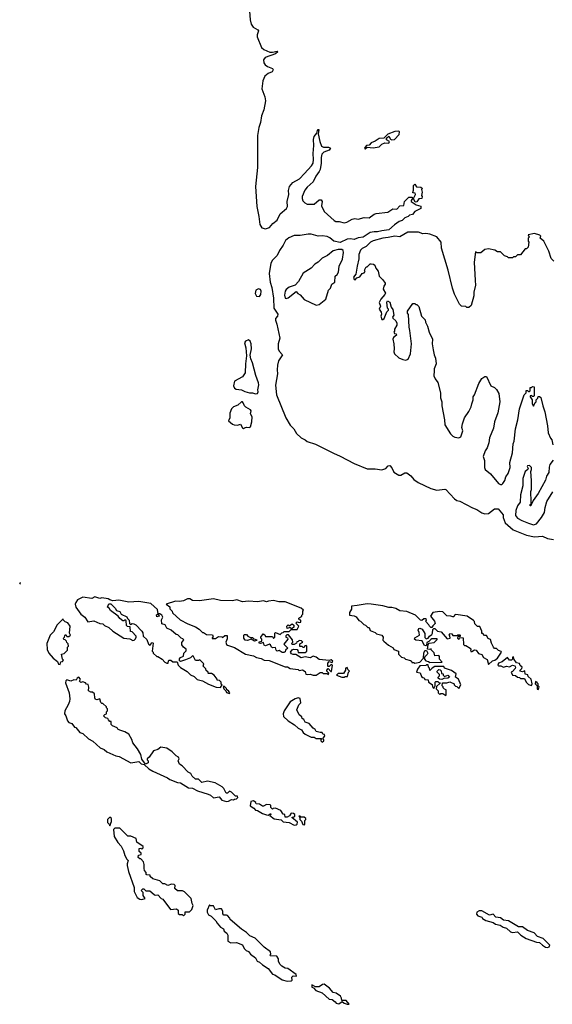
# Model space of a CAD drawing. Extents: x 2494159 to 2685562, y 773219 to 915170.
# Tile 27 of 201: x 2501960 to 2507304, y 886022 to 895898. Entities that reach past the tile are written whole.
import ezdxf

# ---------------------------------------------------------------- set-up
doc = ezdxf.new("R2010")
doc.units = 0

msp = doc.modelspace()

# ---------------------------------------------------------------- linework, layer by layer
at = {"layer": '0CON10XD'}
for points in [[(2504266.6, 895983.4), (2504271.6, 895895), (2504282.2, 895852.2), (2504301, 895821), (2504349.2, 895795), (2504355, 895786.2), (2504341.8, 895745), (2504342, 895725), (2504387, 895617), (2504409, 895599), (2504471.2, 895571.2), (2504495, 895570.9), (2504543.3, 895583.3), (2504550, 895575), (2504525, 895554.1), (2504422.8, 895517.2), (2504405.3, 895495), (2504408.9, 895465), (2504423.9, 895443.9), (2504445, 895427.3), (2504497.8, 895407.8), (2504504, 895395), (2504493.8, 895375), (2504452.2, 895357.7), (2504418.3, 895331.7), (2504399.1, 895285), (2504388.4, 895205), (2504421.3, 895125), (2504425.2, 895084.8), (2504409.7, 894995), (2504386.1, 894933.9), (2504377.6, 894865), (2504361.1, 894815), (2504346.9, 894736.9), (2504346.8, 894415), (2504325.3, 894225), (2504340.3, 894025), (2504360.8, 893925), (2504368.8, 893845), (2504388.9, 893808.9), (2504425, 893799.7), (2504465.9, 893814.1), (2504501.1, 893855), (2504543.2, 893886.8), (2504575, 893948.8), (2504636.9, 894003.1), (2504645.9, 894025), (2504644.7, 894075), (2504660.8, 894145), (2504656.8, 894185), (2504666.2, 894225), (2504702.1, 894265), (2504767, 894303), (2504816.5, 894353.5), (2504888.7, 894431.3), (2504903, 894457), (2504908.7, 894495), (2504903.4, 894556.6), (2504910.3, 894635), (2504906.6, 894696.6), (2504915, 894726.2), (2504941.7, 894758.3), (2504946.7, 894785), (2504955, 894796.7), (2504960, 894795), (2504955.9, 894754.1), (2504970.4, 894675), (2504989.1, 894629.1), (2505008.8, 894618.8), (2505059.1, 894619.1), (2505078.3, 894608.3), (2505065, 894588.9), (2505010.9, 894569.1), (2504991.2, 894548.8), (2504983.1, 894516.9), (2504985, 894457.5), (2504975, 894396), (2504966, 894375), (2504932.7, 894327.3), (2504905, 894271.5), (2504843.4, 894216.6), (2504821.5, 894188.5), (2504793.9, 894125), (2504793.3, 894105), (2504802.4, 894082.4), (2504820.3, 894060.2), (2504845, 894046.9), (2504915, 894047.8), (2504965, 894089.2), (2504985, 894091.2), (2504994.2, 894074.2), (2504989.3, 894030.7), (2505014.1, 893974.1), (2505115, 893883.1), (2505133.4, 893873.4), (2505165, 893874.5), (2505215, 893860), (2505241.7, 893868.3), (2505295, 893898.4), (2505322.3, 893902.3), (2505355, 893897.7), (2505415, 893914.6), (2505465, 893908.9), (2505515, 893945.6), (2505537.5, 893955), (2505655, 893968.6), (2505705, 894002), (2505745, 893997.5), (2505775, 894030), (2505812.5, 894035), (2505821.2, 894075), (2505865, 894118), (2505897, 894117), (2505900, 894105), (2505886.7, 894085), (2505887.5, 894075), (2505939.3, 894039.3), (2505986.1, 894026.1), (2505986.2, 894005), (2505925, 893972.5), (2505900, 893945), (2505871.7, 893938.3), (2505857, 893923), (2505825, 893910), (2505796.7, 893885), (2505767.6, 893872.4), (2505720.6, 893839.4), (2505665, 893788.5), (2505595, 893780.9), (2505550.7, 893769.3), (2505515, 893770.7), (2505475, 893761.6), (2505405, 893715.4), (2505355, 893709.5), (2505315, 893692.5), (2505278.1, 893698.1), (2505244.6, 893695.4), (2505175, 893663.3), (2505112.5, 893675), (2505070.3, 893710.3), (2505043.5, 893723.5), (2504995, 893730.4), (2504955, 893728), (2504885, 893747.3), (2504852.7, 893747.3), (2504775, 893733.1), (2504715, 893733.8), (2504659, 893711), (2504625.8, 893684.2), (2504604.1, 893635), (2504567.4, 893582.6), (2504545, 893533.4), (2504495.3, 893485), (2504481.2, 893455), (2504462.1, 893352.1), (2504474.4, 893265), (2504490.8, 893210.8), (2504505, 893103.3), (2504511.2, 893005), (2504551.4, 892945), (2504545.8, 892925), (2504528.3, 892901.7), (2504525.6, 892885), (2504539.5, 892845), (2504568.6, 892705), (2504553.1, 892646.9), (2504552.7, 892595), (2504563.1, 892573.1), (2504596.2, 892535), (2504555.7, 892475), (2504546.3, 892433.7), (2504542.7, 892385), (2504548.2, 892345), (2504528, 892232), (2504537.1, 892135), (2504630.3, 891905), (2504672.5, 891832.5), (2504710, 891795), (2504738.3, 891748.3), (2504784.5, 891704.5), (2504825, 891684.3), (2504845, 891666.7), (2504929.1, 891640.9), (2505108.7, 891548.7), (2505175, 891521.1), (2505315, 891445.4), (2505445, 891394), (2505525, 891393.6), (2505595, 891382.5), (2505634.5, 891395.5), (2505656, 891424), (2505675, 891428), (2505695, 891404), (2505715, 891360), (2505765, 891328.1), (2505785, 891328), (2505825, 891353.8), (2505845, 891352.5), (2505883.5, 891323.5), (2505915.8, 891285), (2505957.1, 891255), (2506085.8, 891195.8), (2506145, 891178), (2506225, 891190.6), (2506235, 891187.1), (2506321.9, 891091.9), (2506345, 891076.8), (2506375, 891067.8), (2506501.9, 891001.9), (2506546.1, 890986.1), (2506595, 890952), (2506625, 890940), (2506663.4, 890946.6), (2506725, 890992.5), (2506760.7, 890990.7), (2506811.7, 890931.7), (2506810, 890905), (2506829.9, 890849.9), (2506910.1, 890780.1), (2507045, 890726.6), (2507125, 890711.8), (2507205, 890717.1), (2507255, 890695.7), (2507315, 890685.7)], [(2505425, 894602.5), (2505445, 894620), (2505505, 894613.3), (2505565, 894622), (2505591.7, 894648.3), (2505625, 894662.5), (2505665, 894660), (2505670, 894675), (2505641.7, 894691.7), (2505641.7, 894708.3), (2505665, 894730), (2505680, 894700), (2505695, 894692.5), (2505720, 894695), (2505767.5, 894745), (2505771.7, 894771.7), (2505765, 894780), (2505725, 894777.5), (2505655, 894750), (2505615, 894710), (2505565, 894707.5), (2505525, 894680), (2505486.4, 894663.6), (2505465, 894637.5), (2505440, 894635), (2505422.5, 894615), (2505420, 894605), (2505425, 894602.5)], [(2505927.5, 894067.5), (2505910, 894105), (2505930, 894145), (2505928.3, 894158.3), (2505905, 894160), (2505903.3, 894165), (2505911.2, 894188.8), (2505912.5, 894235), (2505925, 894247.5), (2505941.7, 894221.7), (2505985, 894217.5), (2506000, 894205), (2505990, 894195), (2505996.7, 894166.7), (2505990, 894135), (2505996.7, 894125), (2505995.9, 894104.1), (2505965, 894100), (2505945, 894070), (2505927.5, 894067.5)], [(2507320, 893475), (2507293, 893503), (2507267.5, 893575), (2507220, 893675), (2507182.5, 893705), (2507190, 893725), (2507180, 893735), (2507125, 893753.3), (2507061.7, 893738.3), (2507070, 893715), (2507060, 893705), (2507060, 893675), (2507067.5, 893665), (2507060, 893615), (2507045, 893600), (2507031.7, 893598.3), (2506985, 893540), (2506955, 893540), (2506935, 893520), (2506915, 893520), (2506905, 893510), (2506865, 893510), (2506855, 893520), (2506825, 893530), (2506785, 893570), (2506755, 893570), (2506727, 893587), (2506665, 893600), (2506625, 893592.5), (2506585, 893560), (2506545, 893560), (2506531.7, 893568.3), (2506520, 893465), (2506528.3, 893281.7), (2506532.5, 893235), (2506517.5, 893165), (2506517, 893127), (2506488.3, 893031.7), (2506465, 893010), (2506445, 893010), (2506435, 893020), (2506393.6, 893023.6), (2506372.5, 893045), (2506322.5, 893145), (2506302.5, 893205), (2506260, 893385), (2506193.3, 893605), (2506187.5, 893665), (2506145, 893720), (2506075, 893746), (2506035, 893754.2), (2506005, 893750), (2505960, 893765), (2505855, 893767.8), (2505775, 893718.4), (2505725, 893726.5), (2505658.5, 893711.5), (2505605, 893707.1), (2505505, 893678.8), (2505479.2, 893665), (2505435, 893624.2), (2505395, 893601.4), (2505380, 893585), (2505362.5, 893542.5), (2505361.7, 893498.3), (2505346.1, 893426.1), (2505332.5, 893345), (2505310, 893315), (2505315, 893292.5), (2505325, 893290), (2505343, 893307), (2505371.7, 893318.3), (2505395, 893352.5), (2505415, 893360), (2505427, 893373), (2505420, 893385), (2505435, 893420), (2505445, 893420), (2505475, 893450), (2505485, 893450), (2505510, 893445), (2505522.5, 893435), (2505532.5, 893405), (2505556.7, 893375), (2505566.4, 893326.4), (2505605, 893290), (2505627.5, 893255), (2505627.5, 893245), (2505612.5, 893225), (2505607.5, 893195), (2505630, 893155), (2505625, 893140), (2505583.9, 893096.1), (2505565, 893060), (2505580, 893025), (2505567.5, 892995), (2505587.5, 892965), (2505590, 892945), (2505583.3, 892925), (2505595, 892890), (2505605, 892890), (2505618.3, 892901.7), (2505643, 892967), (2505660, 892985), (2505660, 892995), (2505650, 893005), (2505642.5, 893065), (2505651.7, 893078.3), (2505672.5, 893065), (2505687.5, 893015), (2505705, 892990), (2505712.5, 892935), (2505700, 892915), (2505702.5, 892905), (2505735, 892877.5), (2505743.3, 892855), (2505742.5, 892835), (2505720, 892795), (2505720, 892775), (2505712.5, 892765), (2505721.7, 892751.7), (2505738.3, 892748.3), (2505740, 892735), (2505710.7, 892709.3), (2505703.3, 892695), (2505713.3, 892645), (2505716.7, 892595), (2505712.3, 892567.7), (2505719.2, 892545), (2505765, 892505.8), (2505805, 892489.2), (2505835, 892484), (2505856.1, 892493.9), (2505880, 892545), (2505892.5, 892645), (2505875, 892780), (2505867.5, 892815), (2505861.7, 892941.7), (2505850, 892955), (2505850, 892975), (2505905, 893050), (2505925, 893050), (2505935, 893040), (2505945, 893040), (2505965, 893020), (2505992.5, 892925), (2506027, 892887), (2506030, 892865), (2506052.5, 892825), (2506067.5, 892765), (2506100, 892695), (2506096.7, 892645), (2506106.7, 892585), (2506117.5, 892535), (2506133, 892503), (2506138.8, 892445), (2506116.7, 892395), (2506120, 892375), (2506114.2, 892325), (2506127.5, 892295), (2506155, 892258.8), (2506183.1, 892155), (2506182.9, 892105), (2506194.6, 892065), (2506195.5, 892025), (2506223.1, 891885), (2506226.7, 891835), (2506280.6, 891745), (2506305, 891721.1), (2506325, 891710.8), (2506365.7, 891704.3), (2506385, 891713.3), (2506406.7, 891775), (2506396.4, 891806.4), (2506402, 891845), (2506423.3, 891905), (2506465, 891967.5), (2506488.8, 892015), (2506496.1, 892043.9), (2506508.8, 892085), (2506510, 892115), (2506523.3, 892135), (2506565, 892250), (2506595, 892300), (2506625, 892320), (2506645, 892320), (2506687, 892227), (2506725, 892210), (2506745, 892190), (2506767, 892147), (2506776.1, 892066.1), (2506756.7, 891955), (2506723.8, 891865), (2506715, 891800), (2506674, 891705), (2506667.3, 891652.7), (2506648.8, 891605), (2506628.8, 891575), (2506608.8, 891515), (2506623.8, 891475), (2506624.5, 891405), (2506631.5, 891385), (2506685, 891343.8), (2506765, 891246.9), (2506785, 891234.3), (2506795.5, 891234.5), (2506808.8, 891245), (2506828.8, 891275), (2506838.5, 891311.5), (2506860.8, 891345), (2506880, 891405), (2506876.4, 891456.4), (2506905.8, 891554.2), (2506910, 891645), (2506919.3, 891670.7), (2506933.8, 891795), (2506958.8, 891885), (2506973.3, 891995), (2507022.5, 892135), (2507040, 892155), (2507041.7, 892178.3), (2507055, 892180), (2507065, 892170), (2507075, 892170), (2507080, 892175), (2507081.7, 892208.3), (2507095, 892210), (2507105, 892220), (2507120, 892215), (2507120, 892125), (2507115, 892120), (2507105, 892120), (2507095, 892130), (2507080, 892125), (2507080, 892115), (2507100, 892085), (2507100, 892045), (2507115, 892020), (2507131.7, 892058.3), (2507140, 892065), (2507140, 892085), (2507158.3, 892101.7), (2507161.7, 892118.3), (2507175, 892120), (2507187, 892107), (2507207.5, 892025), (2507230, 891965), (2507256.7, 891825), (2507263.6, 891753.6), (2507285, 891700), (2507300, 891685), (2507310, 891635)], [(2504935, 893035.6), (2504965, 893041.9), (2505030, 893095), (2505057.5, 893185), (2505077.5, 893205), (2505093.3, 893245), (2505122.5, 893265), (2505123.8, 893325), (2505146.4, 893343.6), (2505157.5, 893365), (2505164.2, 893425.8), (2505197.8, 893495), (2505208.8, 893561.2), (2505204.2, 893584.2), (2505192.1, 893592.1), (2505155, 893592.2), (2505105, 893578), (2505048.3, 893531.7), (2504995, 893506.7), (2504953.3, 893465), (2504920, 893445), (2504885, 893405.8), (2504803, 893357), (2504757, 893273), (2504722.5, 893235), (2504665, 893216), (2504635, 893191.2), (2504625, 893173.3), (2504617.8, 893135), (2504625, 893104), (2504635, 893100.8), (2504653.1, 893106.9), (2504735, 893170), (2504750.7, 893150.7), (2504775, 893136.7), (2504815, 893090.8), (2504935, 893035.6)], [(2504365, 893121.4), (2504379.3, 893140.7), (2504382.2, 893175), (2504375, 893192), (2504355, 893198.1), (2504330, 893185), (2504322.7, 893152.7), (2504335, 893124.3), (2504365, 893121.4)], [(2504325, 892146.7), (2504345, 892150), (2504353.3, 892165), (2504348.8, 892185), (2504359.2, 892235), (2504355.8, 892255), (2504328.8, 892328.8), (2504297.1, 892455), (2504278, 892495), (2504273.9, 892533.9), (2504287.1, 892595), (2504283.8, 892645), (2504272, 892675), (2504255, 892687.5), (2504226, 892675), (2504216.9, 892655), (2504230.6, 892605), (2504236.2, 892525), (2504224.2, 892445.8), (2504220.8, 892355), (2504194.3, 892315.7), (2504116.8, 892273.2), (2504104.3, 892225), (2504115, 892202.5), (2504130.7, 892190.7), (2504185, 892183.8), (2504217.7, 892167.7), (2504265, 892156.7), (2504295, 892156.2), (2504325, 892146.7)], [(2504205, 891797.5), (2504215, 891803.3), (2504235, 891810), (2504263.6, 891806.4), (2504275, 891812.5), (2504288.8, 891865), (2504293.3, 891915), (2504277.5, 891945), (2504282.5, 891975), (2504276.1, 891986.1), (2504230.5, 892010.5), (2504216.7, 892025), (2504203.3, 892055), (2504195, 892063.3), (2504185, 892063.3), (2504148.1, 892031.9), (2504106, 892015), (2504085.8, 891995), (2504068, 891952), (2504067.5, 891905), (2504056.2, 891875), (2504095, 891840), (2504113, 891833), (2504145, 891832), (2504175, 891840), (2504195, 891803.3), (2504205, 891797.5)], [(2507311.7, 891478.3), (2507280, 891435), (2507271.7, 891408.3), (2507270, 891355), (2507245, 891320), (2507235, 891280), (2507162.5, 891145), (2507113, 891077), (2507095, 891040), (2507090, 891040), (2507088.3, 891021.7), (2507083, 891023), (2507082.5, 891035), (2507090, 891040), (2507092.5, 891065), (2507088, 891165), (2507094, 891185), (2507096.2, 891275), (2507086.7, 891365), (2507093.3, 891385), (2507093.3, 891405), (2507076.2, 891426.2), (2507055, 891422.5), (2507051.2, 891415), (2507060, 891395), (2507057.5, 891385), (2507030.8, 891365), (2507009.2, 891295), (2507006.9, 891223.1), (2506983.8, 891133.8), (2506981.9, 891058.1), (2506955, 891021.2), (2506938.1, 890975), (2506934.3, 890925), (2506955, 890899.2), (2506996.2, 890875), (2507065, 890846.9), (2507115, 890832.7), (2507145, 890842.5), (2507196.2, 890905), (2507226.7, 890955), (2507231.2, 891005), (2507250, 891065), (2507308.3, 891161.7)], [(2501960.4, 890234.9), (2501970, 890245), (2501961.3, 890253.7)], [(2503975, 889200), (2503990, 889225), (2503983, 889233), (2503980, 889255), (2503965, 889270), (2503940, 889275), (2503940, 889285), (2503910, 889325), (2503885, 889340), (2503855, 889340), (2503850, 889345), (2503850, 889355), (2503831.7, 889371.7), (2503828.3, 889388.3), (2503800, 889415), (2503808.3, 889438.3), (2503768.3, 889478.3), (2503755, 889470), (2503725, 889470), (2503705, 889510), (2503695, 889517.5), (2503673.6, 889496.4), (2503625, 889476.2), (2503575, 889461.2), (2503565, 889467.5), (2503565, 889487.5), (2503575, 889500), (2503602.5, 889515), (2503607.5, 889545), (2503631.7, 889568.3), (2503630, 889585), (2503603.3, 889603.3), (2503588.3, 889628.3), (2503588.3, 889651.7), (2503607, 889677), (2503598.3, 889688.3), (2503580, 889695), (2503548.3, 889728.3), (2503531.7, 889731.7), (2503480, 889775), (2503437.5, 889795), (2503418.3, 889828.3), (2503387, 889837), (2503382.5, 889877.5), (2503397.5, 889905), (2503387.5, 889925), (2503365, 889940), (2503350, 889940), (2503360, 889915), (2503335, 889910), (2503333, 889927), (2503350, 889940), (2503341.7, 889981.7), (2503275, 890042.5), (2503155, 890063.8), (2503055, 890056.2), (2502953.9, 890076.1), (2502895, 890070), (2502865, 890077.5), (2502849.3, 890089.3), (2502785, 890097.5), (2502765, 890093.3), (2502715, 890110), (2502685, 890092.5), (2502594.3, 890105.7), (2502542, 890078), (2502525, 890052.5), (2502516.2, 890035), (2502524.2, 890004.2), (2502573.3, 889935), (2502612.5, 889905), (2502645, 889860), (2502703, 889867), (2502765, 889843.3), (2502795, 889840), (2502812.7, 889822.7), (2502855, 889802), (2502895, 889766), (2503005, 889693.3), (2503065, 889686.7), (2503095, 889672.5), (2503110, 889675), (2503123, 889687), (2503130, 889705), (2503127.5, 889715), (2503088.3, 889758.3), (2503073, 889763), (2503068.3, 889808.3), (2503043, 889813), (2503031.7, 889821.7), (2503028.3, 889868.3), (2503015, 889880), (2503005, 889870), (2502995, 889870), (2502965, 889892.5), (2502946.7, 889916.7), (2502872.3, 889972.3), (2502856.4, 889996.4), (2502840, 890005), (2502855, 890040), (2502875, 890037.5), (2502917.5, 889995), (2502931.7, 889971.7), (2502965, 889962.5), (2502980, 889935), (2503035, 889910), (2503041.7, 889891.7), (2503057.5, 889875), (2503063, 889843), (2503071.7, 889831.7), (2503088.3, 889841.7), (2503105, 889840), (2503125, 889827.5), (2503186.4, 889766.4), (2503197, 889747), (2503200, 889715), (2503235, 889680), (2503253, 889633), (2503265, 889620), (2503285, 889647.5), (2503295, 889650), (2503300, 889645), (2503290, 889565), (2503300, 889555), (2503300, 889545), (2503335, 889510), (2503345, 889510), (2503390, 889485), (2503415, 889452.5), (2503435, 889442.5), (2503450, 889445), (2503453, 889467), (2503460, 889475), (2503475, 889472.5), (2503498.3, 889458.3), (2503538.8, 889458.8), (2503550, 889425), (2503575, 889400), (2503640.7, 889360.7), (2503675, 889327.5), (2503710.7, 889310.7), (2503741.7, 889281.7), (2503795, 889267.5), (2503854.1, 889234.1), (2503933, 889203), (2503975, 889200)], [(2504935, 889322.5), (2504975, 889350), (2504995, 889350), (2505005, 889340), (2505045, 889340), (2505058.3, 889331.7), (2505060, 889345), (2505040, 889365), (2505040, 889375), (2505055, 889390), (2505081.7, 889361.7), (2505088.3, 889361.7), (2505100, 889425), (2505085, 889430), (2505065, 889410), (2505055, 889410), (2505050, 889415), (2505050, 889445), (2505065, 889460), (2505095, 889450), (2505102.5, 889465), (2505085, 889477.5), (2505065, 889470), (2504965, 889480), (2504935, 889502.5), (2504905, 889512.5), (2504875, 889497.5), (2504825, 889507.5), (2504785, 889497.5), (2504731.7, 889531.7), (2504705, 889530), (2504686.2, 889536.2), (2504676.7, 889555), (2504695, 889577.5), (2504707, 889583), (2504745, 889580), (2504751.7, 889571.7), (2504752.5, 889552.5), (2504825, 889550), (2504840, 889565), (2504840, 889615), (2504835, 889620), (2504821.7, 889618.3), (2504815, 889600), (2504805, 889600), (2504795, 889610), (2504771.7, 889611.7), (2504771.7, 889638.3), (2504800, 889655), (2504788.3, 889668.3), (2504765, 889670), (2504755, 889660), (2504741.7, 889658.3), (2504736.7, 889643.3), (2504715, 889630), (2504695, 889630), (2504690, 889645), (2504700, 889655), (2504698.3, 889678.3), (2504658.3, 889728.3), (2504641.7, 889728.3), (2504631.7, 889718.3), (2504630, 889705), (2504648.3, 889698.3), (2504650, 889685), (2504610, 889635), (2504650, 889595), (2504627.5, 889575), (2504622.5, 889557.5), (2504608.8, 889551.2), (2504592.3, 889552.3), (2504565, 889570), (2504545, 889563.3), (2504533.9, 889573.9), (2504525, 889600), (2504495, 889598.8), (2504485, 889603.8), (2504476.7, 889626.7), (2504465, 889633.3), (2504425, 889618.8), (2504413.9, 889623.9), (2504405, 889650), (2504375, 889640), (2504362.5, 889645), (2504363.3, 889656.7), (2504390, 889665), (2504390, 889685), (2504380, 889695), (2504380, 889705), (2504403, 889737), (2504418.3, 889728.3), (2504425, 889710), (2504495, 889710), (2504505, 889690), (2504520, 889705), (2504520, 889745), (2504525, 889750), (2504575, 889730), (2504591.7, 889748.3), (2504605, 889750), (2504615, 889760), (2504665, 889760), (2504685, 889780), (2504745, 889780), (2504760, 889815), (2504730, 889845), (2504745, 889860), (2504762.5, 889852.5), (2504780, 889855), (2504780, 889875), (2504765, 889880), (2504760, 889895), (2504790, 889915), (2504790, 889925), (2504800, 889935), (2504800, 889965), (2504807.5, 889975), (2504785, 889995.8), (2504625, 890058.1), (2504560.5, 890060.5), (2504505, 890072), (2504455, 890066.7), (2504435, 890057.5), (2504405, 890068.8), (2504345, 890060), (2504255, 890066.2), (2504195, 890060), (2504138.8, 890078.8), (2504095, 890070), (2503975, 890073.8), (2503905, 890088), (2503765, 890067.5), (2503695, 890073.8), (2503668.3, 890088.3), (2503645, 890088.6), (2503605, 890070), (2503563.6, 890063.6), (2503525, 890066.7), (2503430, 890035), (2503465, 890010), (2503468.3, 889988.3), (2503490, 889965), (2503495, 889950), (2503569.3, 889879.3), (2503648.3, 889838.3), (2503725, 889807.5), (2503760, 889785), (2503795, 889750), (2503805, 889750), (2503835, 889730), (2503895, 889727.5), (2503900, 889705), (2503891.7, 889698.3), (2503892.5, 889692.5), (2503925, 889692.5), (2503955, 889712.5), (2503987, 889707), (2503995, 889700), (2504018.3, 889721.7), (2504041.7, 889721.7), (2504043.3, 889686.7), (2504027.5, 889655), (2504035, 889632.5), (2504045, 889623.3), (2504115, 889602.5), (2504225, 889533.3), (2504305, 889517.5), (2504335, 889500), (2504381.7, 889491.7), (2504413, 889473), (2504461.7, 889471.7), (2504625, 889407.5), (2504647, 889407), (2504675, 889390), (2504755, 889380), (2504765, 889370), (2504797, 889377), (2504825, 889360), (2504832.5, 889335), (2504845, 889328.8), (2504875, 889332.5), (2504905, 889323.3), (2504935, 889322.5)], [(2506665, 889430), (2506703.3, 889466.7), (2506726.7, 889475), (2506754, 889495), (2506792.5, 889555), (2506791.7, 889561.7), (2506765, 889570), (2506745, 889590), (2506725, 889592.5), (2506713.6, 889603.6), (2506693.6, 889643.6), (2506685, 889680), (2506661.7, 889691.7), (2506645, 889720), (2506623, 889723), (2506605, 889740), (2506595, 889740), (2506597.5, 889765), (2506575, 889810), (2506551.7, 889811.7), (2506525, 889840), (2506521.7, 889861.7), (2506513, 889873), (2506450, 889915), (2506335, 889931.2), (2506322.5, 889925), (2506315, 889910), (2506305, 889907.5), (2506285, 889916.7), (2506245, 889917.5), (2506205, 889960), (2506175, 889963.3), (2506105, 889952.5), (2506080, 889915), (2506123.3, 889865), (2506127.5, 889842.5), (2506105, 889820), (2506095, 889800), (2506085, 889800), (2506070, 889815), (2506065, 889830), (2506030, 889865), (2506040, 889875), (2506038.3, 889888.3), (2506015, 889890), (2505995, 889872.5), (2505980, 889875), (2505930, 889925), (2505845, 889961.2), (2505775, 889967.5), (2505735, 889991.2), (2505695, 890001.2), (2505665, 890001.2), (2505605, 890017.5), (2505485.7, 890035.7), (2505445, 890038.6), (2505345, 890021.2), (2505290, 890015), (2505287.5, 889985), (2505268.3, 889951.7), (2505270, 889925), (2505315, 889917.5), (2505335, 889907.5), (2505361.7, 889871.7), (2505380, 889865), (2505411.7, 889831.7), (2505430, 889825), (2505451.7, 889801.7), (2505465, 889800), (2505475, 889770), (2505525, 889750), (2505538.3, 889738.3), (2505594.3, 889724.3), (2505606.2, 889705), (2505602.5, 889675), (2505613.6, 889663.6), (2505660, 889625), (2505706.4, 889596.4), (2505715, 889580), (2505760, 889565), (2505760, 889535), (2505790, 889505), (2505817, 889497), (2505830, 889485), (2505880.7, 889470.7), (2505890, 889465), (2505895, 889450), (2505915, 889450), (2505925, 889442.5), (2505975, 889452.5), (2506010, 889495), (2506013.3, 889545), (2506025, 889572.5), (2506040, 889570), (2506053.3, 889545), (2506048, 889532), (2506020, 889505), (2506020, 889485), (2506035, 889467.5), (2506061.7, 889461.7), (2506075, 889450), (2506197, 889453), (2506172.5, 889485), (2506171.7, 889511.7), (2506165, 889520), (2506125, 889517.5), (2506117.5, 889547.5), (2506090, 889575), (2506088.3, 889588.3), (2506075, 889580), (2506050, 889585), (2506058.3, 889631.7), (2506067, 889643), (2506118.3, 889651.7), (2506148.3, 889681.7), (2506148.3, 889688.3), (2506095, 889687.5), (2506085, 889682.5), (2506065, 889660), (2506045, 889650), (2506042.5, 889625), (2506035, 889617.5), (2506017.5, 889625), (2505997.5, 889667.5), (2505935, 889676), (2505921.2, 889685), (2505922.9, 889697.1), (2505970, 889725), (2505968.3, 889751.7), (2505957.5, 889775), (2505965, 889792.5), (2505975, 889796.2), (2505997.5, 889785), (2506025, 889740), (2506025, 889700), (2506038.3, 889688.3), (2506056.7, 889693.3), (2506070, 889715), (2506095, 889730), (2506102.5, 889745), (2506105, 889780), (2506115, 889790), (2506125, 889790), (2506153.3, 889763.3), (2506188.3, 889758.3), (2506248.3, 889688.3), (2506280, 889695), (2506277, 889717), (2506270, 889725), (2506275, 889740), (2506295, 889737.5), (2506305, 889720), (2506345, 889720), (2506355, 889727.5), (2506375, 889727.5), (2506380, 889725), (2506378.3, 889711.7), (2506355, 889710), (2506353, 889693), (2506365, 889682.5), (2506375, 889700), (2506408.3, 889698.3), (2506411.7, 889631.7), (2506421.7, 889621.7), (2506435, 889620), (2506480, 889595), (2506490, 889585), (2506482.5, 889575), (2506485, 889560), (2506495, 889560), (2506523, 889577), (2506540, 889575), (2506561.7, 889541.7), (2506595, 889530), (2506611.7, 889501.7), (2506649.3, 889479.3), (2506665, 889430)], [(2502365, 889430), (2502371.7, 889458.3), (2502388.3, 889461.7), (2502400, 889475), (2502390, 889485), (2502380, 889535), (2502405, 889540), (2502440, 889575), (2502440, 889605), (2502450, 889615), (2502448.3, 889638.3), (2502431.7, 889651.7), (2502430, 889665), (2502418.3, 889678.3), (2502401.7, 889681.7), (2502400, 889695), (2502410, 889705), (2502411.7, 889718.3), (2502425, 889730), (2502435, 889710), (2502455, 889710), (2502470, 889725), (2502460, 889745), (2502467.5, 889815), (2502445, 889847.5), (2502415, 889860), (2502400, 889875), (2502395, 889890), (2502335, 889830), (2502300.7, 889759.3), (2502267.5, 889725), (2502231.7, 889641.7), (2502235, 889580), (2502251.2, 889545), (2502295, 889493.3), (2502340, 889460), (2502350, 889435), (2502365, 889430)], [(2504695, 889790), (2504685, 889790), (2504675, 889800), (2504645, 889790), (2504640, 889815), (2504652.5, 889827.5), (2504665, 889820), (2504695, 889840), (2504710, 889825), (2504710, 889805), (2504695, 889790)], [(2504315, 889663.3), (2504283, 889683), (2504245, 889670), (2504222.5, 889675), (2504207.5, 889695), (2504207.5, 889725), (2504215, 889732.5), (2504235, 889732.5), (2504250, 889715), (2504275, 889700), (2504295, 889700), (2504308.3, 889688.3), (2504335, 889680), (2504340, 889675), (2504335, 889670), (2504315, 889663.3)], [(2507095, 889220), (2507100, 889235), (2507090, 889285), (2507061.7, 889311.7), (2507058.3, 889328.3), (2507030, 889335), (2507028.3, 889368.3), (2507005, 889357.5), (2506980, 889365), (2506980, 889375), (2506998.3, 889391.7), (2507000, 889405), (2506981.7, 889421.7), (2506975, 889440), (2506945, 889447.5), (2506921.7, 889481.7), (2506915, 889507.5), (2506902.5, 889505), (2506902.5, 889485), (2506895, 889473.3), (2506875, 889472.5), (2506855, 889500), (2506801.7, 889458.3), (2506765, 889443.3), (2506756.7, 889425), (2506765, 889416.7), (2506786.4, 889416.4), (2506815, 889402.5), (2506845, 889412.5), (2506875, 889407.5), (2506905, 889423.8), (2506927.5, 889417.5), (2506933.3, 889405), (2506930.7, 889389.3), (2506905, 889360), (2506890, 889355), (2506903.6, 889323.6), (2506935, 889320), (2506955, 889302.5), (2506975, 889300), (2506985, 889290), (2507025, 889290), (2507040, 889255), (2507065, 889230), (2507095, 889220)], [(2505215, 889302.5), (2505225, 889310), (2505248.3, 889311.7), (2505260, 889355), (2505270, 889365), (2505251.7, 889381.7), (2505245, 889400), (2505230, 889395), (2505230, 889375), (2505208.3, 889341.7), (2505155, 889340), (2505140, 889325), (2505193, 889303), (2505215, 889302.5)], [(2506235, 889120), (2506240, 889125), (2506240, 889175), (2506221.7, 889181.7), (2506210, 889195), (2506210, 889205), (2506200, 889215), (2506201.7, 889248.3), (2506245, 889247.5), (2506275, 889257.5), (2506320, 889235), (2506320, 889225), (2506331.7, 889211.7), (2506345, 889210), (2506365, 889190), (2506387.5, 889225), (2506362.5, 889285), (2506333, 889303), (2506338.3, 889338.3), (2506290.7, 889370.7), (2506223, 889393), (2506215, 889410), (2506125, 889410), (2506097.5, 889395), (2506075, 889370), (2506070, 889395), (2506060, 889405), (2506057.5, 889427.5), (2506043, 889427), (2506035, 889420), (2505973.8, 889416.2), (2505950, 889385), (2505940, 889355), (2505976.4, 889346.4), (2505991.7, 889311.7), (2506005, 889300), (2506018.3, 889298.3), (2506025, 889280), (2506058.3, 889278.3), (2506061.7, 889251.7), (2506098.3, 889228.3), (2506100, 889205), (2506115, 889190), (2506130, 889215), (2506130, 889255), (2506135, 889260), (2506155, 889260), (2506165, 889250), (2506178.3, 889248.3), (2506178.3, 889241.7), (2506141.7, 889208.3), (2506140, 889185), (2506160, 889165), (2506160, 889145), (2506175, 889130), (2506185, 889140), (2506205, 889140), (2506235, 889120)], [(2506195, 889280), (2506173, 889283), (2506160, 889295), (2506160, 889305), (2506171.7, 889318.3), (2506171.7, 889331.7), (2506150, 889355), (2506150, 889365), (2506165, 889380), (2506178.3, 889378.3), (2506187, 889367), (2506191.7, 889341.7), (2506208.3, 889338.3), (2506210, 889325), (2506221.7, 889311.7), (2506255, 889323.3), (2506272.5, 889305), (2506255, 889292.5), (2506215, 889290), (2506195, 889280)], [(2504035, 888057.5), (2504055, 888060), (2504085, 888077.5), (2504105, 888072.5), (2504115, 888080), (2504137, 888083), (2504150, 888095), (2504145, 888110), (2504125, 888110), (2504085, 888150), (2504065, 888160), (2504045, 888140), (2504031.7, 888141.7), (2504007, 888187), (2503990, 888205), (2503920, 888245), (2503845, 888260), (2503788.3, 888248.3), (2503755, 888280), (2503725, 888280), (2503691.7, 888311.7), (2503676.4, 888336.4), (2503650.7, 888350.7), (2503590, 888415), (2503565, 888430), (2503550, 888465), (2503560, 888485), (2503555, 888500), (2503530, 888515), (2503490, 888555), (2503435, 888590), (2503375, 888602.5), (2503345, 888576.7), (2503303.9, 888566.1), (2503259.3, 888500.7), (2503240, 888485), (2503240, 888475), (2503250, 888465), (2503250, 888445), (2503221.7, 888431.7), (2503185, 888480), (2503177, 888527), (2503143.3, 888585), (2503095.9, 888645.9), (2503085, 888680), (2503055, 888732.5), (2503016.7, 888756.7), (2502965, 888772.5), (2502943.6, 888783.6), (2502936.7, 888796.7), (2502890, 888815), (2502878.3, 888828.3), (2502878.3, 888858.3), (2502865, 888860), (2502850, 888875), (2502845, 888890), (2502820, 888895), (2502800, 888915), (2502815, 888930), (2502830, 888935), (2502830, 888955), (2502840, 888965), (2502840, 888985), (2502830, 888995), (2502830, 889005), (2502795, 889040), (2502785, 889040), (2502775, 889050), (2502765, 889087.5), (2502735, 889077.5), (2502720.7, 889080.7), (2502713.3, 889095), (2502710, 889135), (2502691.7, 889151.7), (2502675, 889152.5), (2502650, 889165), (2502653, 889203), (2502648.3, 889228.3), (2502631.7, 889231.7), (2502620, 889245), (2502595, 889257.5), (2502575, 889250), (2502560, 889265), (2502570, 889285), (2502555, 889303.3), (2502537.5, 889295), (2502527, 889273), (2502503.6, 889276.4), (2502475, 889262.5), (2502435, 889277.5), (2502421.7, 889268.3), (2502418.8, 889245), (2502456.8, 889146.8), (2502463.8, 889085), (2502460.5, 889059.5), (2502446, 889025), (2502412, 888965), (2502410, 888935), (2502423.3, 888915), (2502440, 888865), (2502455, 888850), (2502485, 888840), (2502511.7, 888801.7), (2502525, 888800), (2502565, 888750), (2502595, 888740), (2502650, 888685), (2502695, 888662.5), (2502767.5, 888595), (2502807, 888577), (2502835, 888556), (2502925, 888514), (2502957.7, 888507.7), (2503075, 888443.3), (2503155, 888457.5), (2503180, 888435), (2503208.3, 888428.3), (2503255, 888382.5), (2503295, 888360), (2503443.6, 888293.6), (2503465, 888277.5), (2503545, 888246.7), (2503575, 888242.5), (2503655, 888193.8), (2503695, 888190), (2503745, 888162.5), (2503851.7, 888131.7), (2503875, 888120), (2503905, 888093.3), (2503961.7, 888101.7), (2503988.3, 888068.3), (2504035, 888057.5)], [(2507165, 889180), (2507170, 889205), (2507160, 889215), (2507160, 889235), (2507151.7, 889241.7), (2507150, 889255), (2507135, 889260), (2507130, 889235), (2507150, 889215), (2507151.7, 889181.7), (2507165, 889180)], [(2504065, 889140), (2504070, 889145), (2504056.4, 889166.4), (2504040, 889175), (2504035, 889190), (2504015, 889210), (2504001.7, 889208.3), (2504010, 889185), (2504027.5, 889167.5), (2504035, 889150), (2504065, 889140)], [(2504995, 888652.5), (2505010, 888665), (2505010, 888675), (2505000, 888685), (2505020, 888715), (2505018.3, 888728.3), (2505001.7, 888731.7), (2504995, 888750), (2504975, 888747.5), (2504935, 888760), (2504925, 888780), (2504903.6, 888793.6), (2504865, 888837.5), (2504825, 888852.5), (2504809.3, 888879.3), (2504795, 888890), (2504790, 888905), (2504762.5, 888925), (2504740, 888975), (2504760, 889025), (2504780, 889045), (2504775, 889090), (2504753, 889097), (2504723, 889087), (2504675, 889056.7), (2504614.4, 888965.6), (2504604.2, 888935), (2504607.7, 888907.7), (2504653.3, 888865), (2504716.1, 888826.1), (2504755, 888791.2), (2504787.5, 888775), (2504805, 888747.5), (2504825, 888732.5), (2504885, 888701.2), (2504915, 888702.5), (2504935, 888690), (2504985, 888690), (2504990, 888685), (2504981.7, 888678.3), (2504980, 888665), (2504995, 888652.5)], [(2504715, 887820), (2504735, 887822.5), (2504745, 887830), (2504748.3, 887848.3), (2504690, 887895), (2504720, 887905), (2504720, 887925), (2504707, 887937), (2504685, 887940), (2504668.3, 887911.7), (2504645, 887900), (2504625, 887900), (2504620, 887925), (2504605, 887930), (2504580, 887965), (2504525, 887990), (2504503, 887987), (2504495, 887980), (2504480, 887995), (2504480, 888015), (2504471.7, 888021.7), (2504435, 888027.5), (2504405, 888010), (2504395, 888010), (2504365, 888030), (2504333, 888033), (2504330, 888045), (2504305, 888062.5), (2504280, 888055), (2504273, 888013), (2504309.3, 887989.3), (2504325, 887970), (2504347, 887967), (2504395, 887937.5), (2504435, 887922.5), (2504455, 887920), (2504477, 887937), (2504480, 887925), (2504470, 887915), (2504514.1, 887884.1), (2504585, 887872.5), (2504605, 887852.5), (2504665, 887847.5), (2504715, 887820)], [(2502865, 887812.5), (2502880, 887855), (2502880, 887885), (2502865, 887900), (2502840, 887875), (2502840, 887845), (2502858.3, 887828.3), (2502865, 887812.5)], [(2504815, 887822.5), (2504820, 887825), (2504820, 887865), (2504830, 887875), (2504830, 887885), (2504815, 887900), (2504785, 887900), (2504775, 887910), (2504761.7, 887908.3), (2504770, 887895), (2504770, 887875), (2504788.3, 887858.3), (2504800, 887825), (2504815, 887822.5)], [(2503605, 886910), (2503620, 886925), (2503621.7, 886948.3), (2503665, 886950), (2503687, 886973), (2503700, 887015), (2503690, 887035), (2503680, 887085), (2503615, 887150), (2503595, 887160), (2503545, 887160), (2503517.5, 887185), (2503520, 887215), (2503510, 887225), (2503485, 887227.5), (2503445, 887212.5), (2503415, 887230), (2503395, 887230), (2503365, 887260), (2503295, 887280), (2503270, 887305), (2503268.3, 887318.3), (2503235, 887320), (2503230, 887325), (2503230, 887345), (2503213, 887363), (2503207.5, 887385), (2503210, 887425), (2503201.7, 887451.7), (2503175, 887480), (2503165, 887480), (2503150, 887495), (2503151.7, 887518.3), (2503180, 887525), (2503178.3, 887538.3), (2503160, 887555), (2503160, 887585), (2503175, 887590), (2503185, 887580), (2503198.3, 887591.7), (2503200, 887605), (2503135, 887650), (2503130, 887685), (2503075, 887710), (2503045, 887710), (2502965, 887790), (2502915, 887790), (2502900, 887775), (2502907.5, 887705), (2502944, 887645), (2502979.2, 887609.2), (2503001.7, 887561.7), (2503014.3, 887515), (2503035, 887477.5), (2503050, 887465), (2503038.3, 887431.7), (2503038.9, 887415), (2503053.1, 887355), (2503110, 887195), (2503110, 887155), (2503137.5, 887095), (2503165, 887077.5), (2503185, 887072.5), (2503220, 887085), (2503200, 887115), (2503200, 887145), (2503180, 887165), (2503195, 887180), (2503205, 887180), (2503225, 887160), (2503265, 887160), (2503310, 887125), (2503318.3, 887118.3), (2503345, 887120), (2503380, 887085), (2503396.4, 887076.4), (2503472.5, 886972.5), (2503535, 886980), (2503550, 886965), (2503551.7, 886931.7), (2503565, 886922.5), (2503591.7, 886921.7), (2503605, 886910)], [(2504645, 886253.3), (2504685, 886257.5), (2504692.5, 886265), (2504690, 886295), (2504705, 886307.5), (2504736.2, 886303.8), (2504735, 886320), (2504650.7, 886380.7), (2504624.1, 886384.1), (2504590, 886405), (2504570, 886425), (2504557.5, 886455), (2504557, 886477), (2504540, 886505), (2504475, 886510), (2504470, 886515), (2504480, 886525), (2504475, 886550), (2504412.5, 886595), (2504323.3, 886685), (2504269.5, 886709.5), (2504235, 886743.3), (2504185, 886776.7), (2504073.3, 886873.3), (2504070, 886885), (2504045, 886912.5), (2504035, 886917.5), (2504010, 886915), (2503998.3, 886928.3), (2503997, 886957), (2503985, 886980), (2503958.3, 886981.7), (2503925, 886970), (2503905, 887010), (2503875, 887010), (2503865, 887020), (2503842.5, 886965), (2503842.5, 886945), (2503855, 886920), (2503880, 886905), (2503929.3, 886859.3), (2503940, 886835), (2503975, 886797.5), (2504005, 886780), (2504012.5, 886755), (2504037.5, 886735), (2504050, 886715), (2504050, 886655), (2504078.3, 886638.3), (2504135, 886642.5), (2504195, 886617.5), (2504213.6, 886583.6), (2504233.8, 886563.8), (2504255, 886553.3), (2504275, 886526.7), (2504325, 886487.5), (2504342.5, 886455), (2504366.1, 886446.1), (2504395, 886420), (2504453, 886383), (2504496.1, 886326.1), (2504518.3, 886318.3), (2504595, 886266.7), (2504645, 886253.3)], [(2507255, 886593.8), (2507272.5, 886597.5), (2507278.8, 886615), (2507213, 886683), (2507153.9, 886703.9), (2507120.7, 886740.7), (2507054.1, 886764.1), (2507005, 886800), (2506965, 886800), (2506865, 886861.2), (2506815, 886867.5), (2506785, 886890), (2506738, 886898), (2506710, 886925), (2506675, 886916.7), (2506595, 886958.8), (2506570.7, 886959.3), (2506547.5, 886945), (2506543.3, 886925), (2506555, 886910), (2506595, 886897.5), (2506604.1, 886884.1), (2506635, 886863.8), (2506711.7, 886841.7), (2506735, 886827.5), (2506780, 886815), (2506810, 886795), (2506845, 886787.5), (2506885, 886748.8), (2506905, 886744), (2506955, 886750), (2506987, 886717), (2507042.3, 886682.3), (2507145, 886646.7), (2507175, 886642.5), (2507205, 886614), (2507235, 886596.7), (2507255, 886593.8)], [(2505265, 886022.5), (2505235, 886060), (2505191.7, 886061.7), (2505190, 886085), (2505180, 886105), (2505135, 886133.8), (2505105, 886142.5), (2505068.8, 886185), (2505015, 886223.3), (2504999.3, 886220.7), (2504965, 886197.5), (2504928.3, 886198.3), (2504891.7, 886218.3), (2504892.5, 886195), (2504908.3, 886188.3), (2504930.7, 886160.7), (2504995, 886136.7), (2505065, 886072.5), (2505095, 886070), (2505126.4, 886046.4), (2505135, 886032.5), (2505161.7, 886028.3), (2505195, 886050), (2505214.1, 886034.1), (2505245, 886022.5), (2505265, 886022.5)]]:
    msp.add_lwpolyline(points, dxfattribs=at)

doc.saveas('drawing.dxf')
